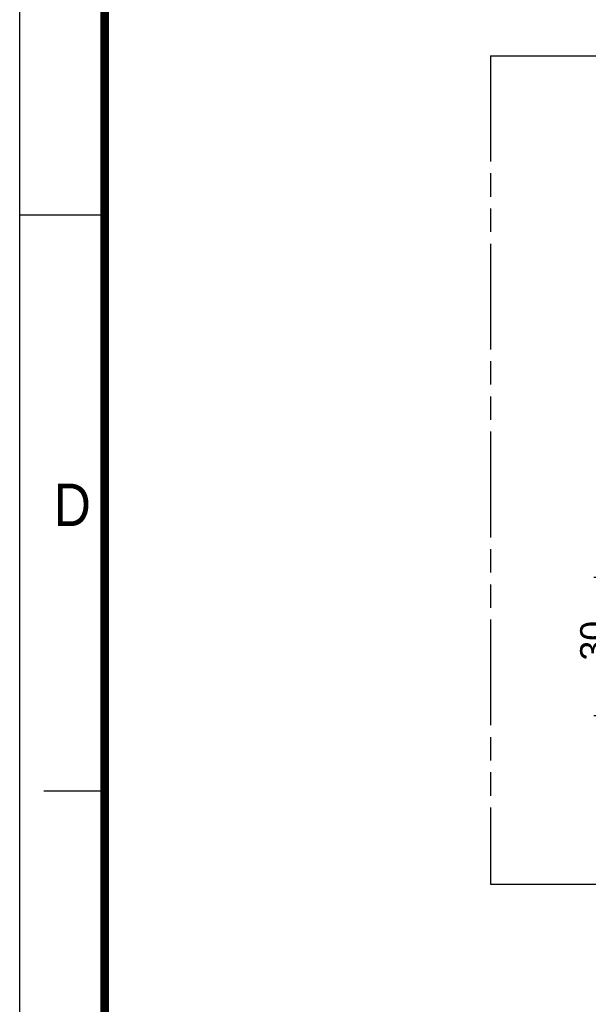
# Model space of a CAD drawing. Header units: millimetres. Extents: x 0 to 210, y 0 to 297.
# Tile 2 of 12: x 0 to 47, y 83 to 165. Entities that reach past the tile are written whole.
import ezdxf
from ezdxf.enums import TextEntityAlignment as Align

# ---------------------------------------------------------------- set-up
doc = ezdxf.new("R2010")
doc.units = ezdxf.units.MM
doc.header["$LTSCALE"] = 19.36
doc.linetypes.add('PHANTOM', pattern=[0.8, 0.45, -0.05, 0.1, -0.05, 0.1, -0.05])
doc.layers.get('0').update_dxf_attribs({"linetype": 'CONTINUOUS'})
doc.layers.add('DEFAULT_3', color=7, linetype='PHANTOM')
doc.layers.add('Z_DIM_2D', color=7, linetype='CONTINUOUS')
doc.styles.add('TEXTSTYLE_2', font='txt', dxfattribs={"width": 0.75})
doc.styles.add('TEXTSTYLE_3', font='arial.ttf')
doc.dimstyles.new('DIMSTYLE_2', dxfattribs={"dimtxt": 2.1, "dimasz": 3.5, "dimexe": 1.5, "dimexo": 0, "dimgap": 0.525, "dimtad": 1, "dimlfac": 2.631579, "dimdsep": 46, "dimtxsty": 'TEXTSTYLE_3', "dimblk": '_FILLED', "dimblk1": '_FILLED', "dimblk2": '_FILLED', "dimcen": 0.09, "dimclrt": 5, "dimazin": 2, "dimtp": 0.2, "dimtm": 0.2, "dimtfac": 1, "dimtofl": 0, "dimtmove": 0, "dimatfit": 3, "dimldrblk": '_FILLED', "dimfxl": 0, "dimtolj": 1, "dimarcsym": 0})

# ---------------------------------------------------------------- blocks, each defined once
blk = doc.blocks.new('*D3')
at = {"layer": 'Z_DIM_2D', "color": 2, "linetype": 'Continuous', "transparency": 16777216}
for p, q in [((52.106, 118.609), (47.301, 118.609)), ((48.801, 118.609), (48.801, 112.909)), ((48.801, 107.209), (48.801, 112.909)), ((52.106, 107.209), (47.301, 107.209))]:
    blk.add_line(p, q, dxfattribs=at)
at = {"layer": 'Z_DIM_2D', "color": 5, "linetype": 'Continuous', "transparency": 16777216, "style": 'TEXTSTYLE_3'}
blk.add_text('30', height=2.1, rotation=90, dxfattribs=at).set_placement((48.276, 113.407), align=Align.CENTER)
blk = doc.blocks.new('_FILLED')
at = {"color": 0, "linetype": 'ByBlock'}
blk.add_solid([(0, 0), (-1, 0.125), (-1, -0.125)], dxfattribs=at)
blk = doc.blocks.new('_NONE')

msp = doc.modelspace()

# ---------------------------------------------------------------- linework, layer by layer
at = {"color": 2, "linetype": 'Continuous'}
for p, q in [((0, 0), (0, 297)), ((0, 148.5), (7, 148.5)), ((7, 101), (2, 101))]:
    msp.add_line(p, q, dxfattribs=at)
at = {"color": 7, "linetype": 'Continuous', "const_width": 0.7}
msp.add_lwpolyline([(7, 7), (7, 290)], dxfattribs=at)
at = {"layer": 'DEFAULT_3', "color": 91, "linetype": 'PHANTOM', "true_color": 0x80ff80}
for p, q in [((38.7884, 161.6167), (38.7884, 93.3462)), ((38.7884, 161.6167), (175.3294, 161.6167)), ((38.7884, 93.3462), (175.3294, 93.3462))]:
    msp.add_line(p, q, dxfattribs=at)

# ---------------------------------------------------------------- texts
at = {"color": 5, "linetype": 'Continuous', "style": 'TEXTSTYLE_2', "width": 0.904762}
msp.add_text('D', height=3.5, dxfattribs=at).set_placement((2.8073, 122.8572))

# ---------------------------------------------------------------- dimensions: what is measured, and where the dimension line sits
at = {"layer": 'Z_DIM_2D', "color": 2, "linetype": 'Continuous'}
dim = msp.add_linear_dim(base=(48.8012, 107.2091), p1=(52.106, 118.6091), p2=(52.106, 107.2091), angle=270, dimstyle='DIMSTYLE_2', override={"dimblk1": 'NONE', "dimblk2": 'NONE', "dimsah": 1}, dxfattribs=at)
dim.commit()
dim.dimension.update_dxf_attribs({"geometry": '*D3', "text_midpoint": (48.8012, 113.4053), "dimtype": 160})

doc.saveas('drawing.dxf')
